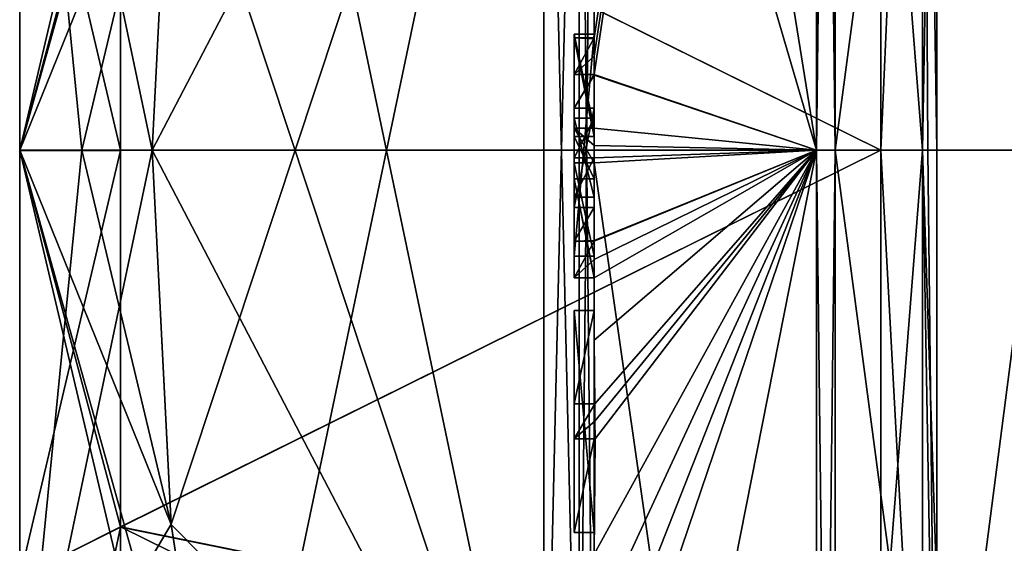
# Model space of a CAD drawing. Extents: x -23 to 470, y -2000 to 0.
# Tile 10 of 247: x -10.1 to -0.33, y -1975.9 to -1970.71. Entities that reach past the tile are written whole.
import ezdxf

# ---------------------------------------------------------------- set-up
doc = ezdxf.new("R2010")
doc.units = 0
doc.header["$LTSCALE"] = 65.185185
for name, color, linetype in [('1173', 7, 'CONTINUOUS'), ('1174', 7, 'CONTINUOUS'), ('1177', 7, 'CONTINUOUS'), ('1180', 7, 'CONTINUOUS'), ('1185', 7, 'CONTINUOUS'), ('1186', 7, 'CONTINUOUS'), ('1187', 7, 'CONTINUOUS'), ('1188', 7, 'CONTINUOUS'), ('1189', 7, 'CONTINUOUS'), ('1190', 7, 'CONTINUOUS'), ('1193', 7, 'CONTINUOUS'), ('1194', 7, 'CONTINUOUS'), ('1195', 7, 'CONTINUOUS'), ('1196', 7, 'CONTINUOUS'), ('1197', 7, 'CONTINUOUS'), ('1198', 7, 'CONTINUOUS'), ('1199', 7, 'CONTINUOUS'), ('1200', 7, 'CONTINUOUS'), ('1231', 7, 'CONTINUOUS'), ('1233', 7, 'CONTINUOUS'), ('1234', 7, 'CONTINUOUS'), ('1235', 7, 'CONTINUOUS'), ('1236', 7, 'CONTINUOUS'), ('1241', 7, 'CONTINUOUS'), ('1242', 7, 'CONTINUOUS'), ('1243', 7, 'CONTINUOUS'), ('1244', 7, 'CONTINUOUS'), ('1245', 7, 'CONTINUOUS'), ('1246', 7, 'CONTINUOUS'), ('1247', 7, 'CONTINUOUS'), ('1248', 7, 'CONTINUOUS'), ('1249', 7, 'CONTINUOUS'), ('1258', 7, 'CONTINUOUS'), ('1261', 7, 'CONTINUOUS'), ('1264', 7, 'CONTINUOUS'), ('1265', 7, 'CONTINUOUS'), ('1284', 7, 'CONTINUOUS'), ('1285', 7, 'CONTINUOUS'), ('1286', 7, 'CONTINUOUS'), ('1287', 7, 'CONTINUOUS'), ('1288', 7, 'CONTINUOUS'), ('1289', 7, 'CONTINUOUS'), ('1290', 7, 'CONTINUOUS'), ('1291', 7, 'CONTINUOUS'), ('1292', 7, 'CONTINUOUS'), ('1293', 7, 'CONTINUOUS'), ('1294', 7, 'CONTINUOUS'), ('1295', 7, 'CONTINUOUS'), ('1296', 7, 'CONTINUOUS'), ('1297', 7, 'CONTINUOUS'), ('1298', 7, 'CONTINUOUS'), ('1362', 7, 'CONTINUOUS')]:
    doc.layers.add(name, color=color, linetype=linetype)

msp = doc.modelspace()

# ---------------------------------------------------------------- linework, layer by layer
at = {"layer": '1173', "linetype": 'CONTINUOUS'}
for points in [[(-10.1, -1967.7629, 7.3107), (-10.1, -1971.9993, 8.4499), (-10.1, -1961.1745, 6.2494), (-10.1, -1967.7629, 7.3107)], [(-10.1, -1961.1745, 6.2494), (-10.1, -1971.9993, 8.4499), (-10.1, -1978.2494, 10.8255), (-10.1, -1961.1745, 6.2494)], [(-10.1, -1965.7506, 10.8255), (-10.1, -1961.1745, 6.2494), (-10.1, -1978.2494, 10.8255), (-10.1, -1965.7506, 10.8255)], [(-10.1, -1972.0007, -8.4499), (-10.1, -1967.764, -7.3114), (-10.1, -1965.7506, -10.8255), (-10.1, -1972.0007, -8.4499)], [(-10.1, -1972.0007, -8.4499), (-10.1, -1965.7506, -10.8255), (-10.1, -1982.8255, -6.2494), (-10.1, -1972.0007, -8.4499)], [(-10.1, -1965.7506, -10.8255), (-10.1, -1972, -12.5), (-10.1, -1978.2494, -10.8255), (-10.1, -1965.7506, -10.8255)], [(-10.1, -1982.8255, -6.2494), (-10.1, -1965.7506, -10.8255), (-10.1, -1978.2494, -10.8255), (-10.1, -1982.8255, -6.2494)], [(-10.1, -1972, 12.5), (-10.1, -1965.7506, 10.8255), (-10.1, -1978.2494, 10.8255), (-10.1, -1972, 12.5)], [(-10.1, -1971.9993, 8.4499), (-10.1, -1976.236, 7.3114), (-10.1, -1978.2494, 10.8255), (-10.1, -1971.9993, 8.4499)], [(-10.1, -1976.2371, -7.3107), (-10.1, -1972.0007, -8.4499), (-10.1, -1982.8255, -6.2494), (-10.1, -1976.2371, -7.3107)]]:
    msp.add_3dface(points, dxfattribs=at)
at = {"layer": '1174', "linetype": 'CONTINUOUS'}
for points in [[(-8.0232, -1964.5597, -15.95), (-4.9, -1979.4403, -15.95), (-8.5978, -1968.2917, -15.95), (-8.0232, -1964.5597, -15.95)], [(-4.9, -1964.5597, -15.95), (-4.9, -1979.4403, -15.95), (-8.0232, -1964.5597, -15.95), (-4.9, -1964.5597, -15.95)], [(-8.5978, -1968.2917, -15.95), (-4.9, -1979.4403, -15.95), (-8.7857, -1972, -15.95), (-8.5978, -1968.2917, -15.95)], [(-8.7857, -1972, -15.95), (-4.9, -1979.4403, -15.95), (-8.5976, -1975.7097, -15.95), (-8.7857, -1972, -15.95)], [(-8.5976, -1975.7097, -15.95), (-4.9, -1979.4403, -15.95), (-8.0232, -1979.4403, -15.95), (-8.5976, -1975.7097, -15.95)]]:
    msp.add_3dface(points, dxfattribs=at)
at = {"layer": '1177', "linetype": 'CONTINUOUS'}
for points in [[(-8.5978, -1975.7083, 15.95), (-4.9, -1964.5597, 15.95), (-8.7857, -1972, 15.95), (-8.5978, -1975.7083, 15.95)], [(-8.7857, -1972, 15.95), (-4.9, -1964.5597, 15.95), (-8.5976, -1968.2903, 15.95), (-8.7857, -1972, 15.95)], [(-8.0232, -1979.4403, 15.95), (-4.9, -1964.5597, 15.95), (-8.5978, -1975.7083, 15.95), (-8.0232, -1979.4403, 15.95)], [(-4.9, -1979.4403, 15.95), (-4.9, -1964.5597, 15.95), (-8.0232, -1979.4403, 15.95), (-4.9, -1979.4403, 15.95)]]:
    msp.add_3dface(points, dxfattribs=at)
at = {"layer": '1180', "linetype": 'CONTINUOUS'}
for points in [[(-4.4, -1979.5503, 16.45), (-4.4, -1965.7364, 16.5), (-4.4, -1964.4497, 16.45), (-4.4, -1979.5503, 16.45)], [(-4.4, -1970.85, -16.5), (-4.4, -1973.0506, -16.5), (-4.4, -1964.4497, -16.45), (-4.4, -1970.85, -16.5)], [(-4.4, -1964.4497, -16.45), (-4.4, -1973.0506, -16.5), (-4.4, -1979.5503, -16.45), (-4.4, -1964.4497, -16.45)], [(-4.4, -1970.85, -16.7828), (-4.4, -1970.85, -16.5), (-4.4, -1964.4497, -16.45), (-4.4, -1970.85, -16.7828)], [(-4.4, -1964.4802, -17.9917), (-4.4, -1970.85, -16.7828), (-4.4, -1964.4497, -16.45), (-4.4, -1964.4802, -17.9917)], [(-4.4, -1971.7791, -19.4994), (-4.4, -1970.85, -16.7828), (-4.4, -1964.4802, -17.9917), (-4.4, -1971.7791, -19.4994)], [(-4.4, -1966.1297, 16.5), (-4.4, -1965.7364, 16.5), (-4.4, -1979.5503, 16.45), (-4.4, -1966.1297, 16.5)], [(-4.4, -1967.5648, 16.5), (-4.4, -1966.1297, 16.5), (-4.4, -1979.5503, 16.45), (-4.4, -1967.5648, 16.5)], [(-4.4, -1967.9582, 16.5), (-4.4, -1967.5648, 16.5), (-4.4, -1979.5503, 16.45), (-4.4, -1967.9582, 16.5)], [(-4.4, -1969.8781, 16.5), (-4.4, -1967.9582, 16.5), (-4.4, -1979.5503, 16.45), (-4.4, -1969.8781, 16.5)], [(-4.4, -1970.2268, 16.5), (-4.4, -1969.8781, 16.5), (-4.4, -1979.5503, 16.45), (-4.4, -1970.2268, 16.5)], [(-4.4, -1970.2268, 19.4192), (-4.4, -1970.2268, 16.5), (-4.4, -1971.8639, 16.5), (-4.4, -1970.2268, 19.4192)], [(-4.4, -1971.8639, 16.5), (-4.4, -1970.2268, 16.5), (-4.4, -1979.5503, 16.45), (-4.4, -1971.8639, 16.5)], [(-4.4, -1970.5602, 19.4468), (-4.4, -1970.2268, 19.4192), (-4.4, -1971.8639, 16.5), (-4.4, -1970.5602, 19.4468)], [(-4.4, -1970.894, 19.4686), (-4.4, -1970.5602, 19.4468), (-4.4, -1971.8639, 16.5), (-4.4, -1970.894, 19.4686)], [(-4.4, -1971.7791, -16.7828), (-4.4, -1970.85, -16.7828), (-4.4, -1971.7791, -19.4994), (-4.4, -1971.7791, -16.7828)], [(-4.4, -1971.254, 19.4857), (-4.4, -1971.5811, 18.4497), (-4.4, -1972.0747, 19.4999), (-4.4, -1971.254, 19.4857)], [(-4.4, -1971.5811, 18.4497), (-4.4, -1972.5656, 18.4497), (-4.4, -1972.0747, 19.4999), (-4.4, -1971.5811, 18.4497)], [(-4.4, -1972.4656, 18.1456), (-4.4, -1971.6811, 18.1456), (-4.4, -1972.0744, 16.904), (-4.4, -1972.4656, 18.1456)], [(-4.4, -1972.2828, 16.5), (-4.4, -1971.8639, 16.5), (-4.4, -1979.5503, 16.45), (-4.4, -1972.2828, 16.5)], [(-4.4, -1972.5656, 18.4497), (-4.4, -1972.8949, 19.4795), (-4.4, -1972.0747, 19.4999), (-4.4, -1972.5656, 18.4497)], [(-4.4, -1972.1257, -19.4998), (-4.4, -1979.6608, -17.9321), (-4.4, -1972.1257, -16.7828), (-4.4, -1972.1257, -19.4998)], [(-4.4, -1972.1257, -16.7828), (-4.4, -1979.6608, -17.9321), (-4.4, -1973.0506, -16.7828), (-4.4, -1972.1257, -16.7828)], [(-4.4, -1973.2498, 19.4599), (-4.4, -1972.2828, 16.5), (-4.4, -1973.5882, 16.5), (-4.4, -1973.2498, 19.4599)], [(-4.4, -1973.5882, 16.5), (-4.4, -1972.2828, 16.5), (-4.4, -1979.5503, 16.45), (-4.4, -1973.5882, 16.5)], [(-4.4, -1973.0506, -16.7828), (-4.4, -1979.6608, -17.9321), (-4.4, -1973.0506, -16.5), (-4.4, -1973.0506, -16.7828)], [(-4.4, -1973.0506, -16.5), (-4.4, -1979.6608, -17.9321), (-4.4, -1979.5503, -16.45), (-4.4, -1973.0506, -16.5)], [(-4.4, -1973.8827, 19.4089), (-4.4, -1973.2498, 19.4599), (-4.4, -1973.5882, 16.7828), (-4.4, -1973.8827, 19.4089)], [(-4.4, -1973.5882, 16.7828), (-4.4, -1973.2498, 19.4599), (-4.4, -1973.5882, 16.5), (-4.4, -1973.5882, 16.7828)], [(-4.4, -1974.5131, 16.7828), (-4.4, -1973.8827, 19.4089), (-4.4, -1973.5882, 16.7828), (-4.4, -1974.5131, 16.7828)], [(-4.4, -1975.7888, 16.5), (-4.4, -1973.5882, 16.5), (-4.4, -1979.5503, 16.45), (-4.4, -1975.7888, 16.5)], [(-4.4, -1974.5131, 19.3374), (-4.4, -1973.8827, 19.4089), (-4.4, -1974.5131, 16.7828), (-4.4, -1974.5131, 19.3374)], [(-4.4, -1974.8597, 16.7828), (-4.4, -1975.7888, 16.7828), (-4.4, -1974.8597, 19.2892), (-4.4, -1974.8597, 16.7828)], [(-4.4, -1974.8597, 19.2892), (-4.4, -1975.7888, 16.7828), (-4.4, -1976.0042, 19.0844), (-4.4, -1974.8597, 19.2892)], [(-4.4, -1975.7888, 16.7828), (-4.4, -1975.7888, 16.5), (-4.4, -1976.6371, 16.5), (-4.4, -1975.7888, 16.7828)], [(-4.4, -1976.6371, 16.5), (-4.4, -1975.7888, 16.5), (-4.4, -1979.5503, 16.45), (-4.4, -1976.6371, 16.5)], [(-4.4, -1976.0042, 19.0844), (-4.4, -1975.7888, 16.7828), (-4.4, -1976.6371, 16.5), (-4.4, -1976.0042, 19.0844)]]:
    msp.add_3dface(points, dxfattribs=at)
at = {"layer": '1185', "linetype": 'CONTINUOUS'}
for points in [[(-2.1949, -1972, -21.9825), (-4.4, -1958.2777, -13.8546), (-2.1949, -1956.456, -15.544), (-2.1949, -1972, -21.9825)], [(-4.4, -1964.4802, -17.9917), (-4.4, -1958.2777, -13.8546), (-2.1949, -1972, -21.9825), (-4.4, -1964.4802, -17.9917)], [(-4.4, -1971.7791, -19.4994), (-4.4, -1964.4802, -17.9917), (-2.1949, -1972, -21.9825), (-4.4, -1971.7791, -19.4994)], [(-4.4, -1971.9524, -19.5), (-4.4, -1971.7791, -19.4994), (-2.1949, -1972, -21.9825), (-4.4, -1971.9524, -19.5)], [(-4.4, -1972.1257, -19.4998), (-4.4, -1971.9524, -19.5), (-2.1949, -1972, -21.9825), (-4.4, -1972.1257, -19.4998)], [(-2.1949, -1987.544, -15.544), (-4.4, -1972.1257, -19.4998), (-2.1949, -1972, -21.9825), (-2.1949, -1987.544, -15.544)], [(-4.4, -1979.6608, -17.9321), (-4.4, -1972.1257, -19.4998), (-2.1949, -1987.544, -15.544), (-4.4, -1979.6608, -17.9321)]]:
    msp.add_3dface(points, dxfattribs=at)
at = {"layer": '1186', "linetype": 'CONTINUOUS'}
for points in [[(-2.1949, -1956.456, 15.544), (-4.4, -1970.5602, 19.4468), (-4.3998, -1970.8838, 19.5), (-2.1949, -1956.456, 15.544)], [(-2.1949, -1972, 21.9825), (-2.1949, -1956.456, 15.544), (-4.4, -1971.2495, 19.5), (-2.1949, -1972, 21.9825)], [(-4.4, -1971.2495, 19.5), (-2.1949, -1956.456, 15.544), (-4.3999, -1971.0666, 19.5), (-4.4, -1971.2495, 19.5)], [(-4.3999, -1971.0666, 19.5), (-2.1949, -1956.456, 15.544), (-4.3998, -1970.8838, 19.5), (-4.3999, -1971.0666, 19.5)], [(-4.4, -1970.5602, 19.4468), (-4.4, -1970.894, 19.4686), (-4.3999, -1970.8889, 19.4843), (-4.4, -1970.5602, 19.4468)], [(-4.3998, -1970.8838, 19.5), (-4.4, -1970.5602, 19.4468), (-4.3999, -1970.8889, 19.4843), (-4.3998, -1970.8838, 19.5)], [(-4.4, -1971.254, 19.4857), (-2.1949, -1972, 21.9825), (-4.4, -1971.2495, 19.5), (-4.4, -1971.254, 19.4857)], [(-4.4, -1971.254, 19.4857), (-4.4, -1972.0747, 19.4999), (-2.1949, -1972, 21.9825), (-4.4, -1971.254, 19.4857)], [(-4.4, -1972.0747, 19.4999), (-4.4, -1972.8949, 19.4795), (-2.1949, -1972, 21.9825), (-4.4, -1972.0747, 19.4999)], [(-2.1949, -1972, 21.9825), (-4.4, -1972.8949, 19.4795), (-4.4, -1972.8982, 19.4897), (-2.1949, -1972, 21.9825)], [(-2.1949, -1972, 21.9825), (-4.4, -1973.8827, 19.4089), (-4.3948, -1974.5131, 19.5), (-2.1949, -1972, 21.9825)], [(-4.4, -1973.8827, 19.4089), (-2.1949, -1972, 21.9825), (-4.3997, -1973.2629, 19.5), (-4.4, -1973.8827, 19.4089)], [(-2.1949, -1972, 21.9825), (-4.4, -1976.0042, 19.0844), (-4.3401, -1976.6371, 19.5), (-2.1949, -1972, 21.9825)], [(-4.4, -1976.0042, 19.0844), (-2.1949, -1972, 21.9825), (-4.3913, -1974.8597, 19.5), (-4.4, -1976.0042, 19.0844)], [(-2.1949, -1972, 21.9825), (-4.4, -1983.1573, 15.9926), (-2.1949, -1987.544, 15.544), (-2.1949, -1972, 21.9825)], [(-4.4, -1983.1573, 15.9926), (-2.1949, -1972, 21.9825), (-4.2315, -1978, 19.5), (-4.4, -1983.1573, 15.9926)], [(-4.3999, -1972.9015, 19.5), (-2.1949, -1972, 21.9825), (-4.4, -1972.8982, 19.4897), (-4.3999, -1972.9015, 19.5)], [(-4.3998, -1973.0822, 19.5), (-2.1949, -1972, 21.9825), (-4.3999, -1972.9015, 19.5), (-4.3998, -1973.0822, 19.5)], [(-4.3997, -1973.2629, 19.5), (-2.1949, -1972, 21.9825), (-4.3998, -1973.0822, 19.5), (-4.3997, -1973.2629, 19.5)], [(-4.3932, -1974.6867, 19.5), (-2.1949, -1972, 21.9825), (-4.3948, -1974.5131, 19.5), (-4.3932, -1974.6867, 19.5)], [(-4.3913, -1974.8597, 19.5), (-2.1949, -1972, 21.9825), (-4.3932, -1974.6867, 19.5), (-4.3913, -1974.8597, 19.5)], [(-4.2952, -1977.3336, 19.5), (-2.1949, -1972, 21.9825), (-4.3401, -1976.6371, 19.5), (-4.2952, -1977.3336, 19.5)], [(-4.2315, -1978, 19.5), (-2.1949, -1972, 21.9825), (-4.2952, -1977.3336, 19.5), (-4.2315, -1978, 19.5)], [(-4.4, -1973.2498, 19.4599), (-4.4, -1973.8827, 19.4089), (-4.3999, -1973.2564, 19.48), (-4.4, -1973.2498, 19.4599)], [(-4.3999, -1973.2564, 19.48), (-4.4, -1973.8827, 19.4089), (-4.3997, -1973.2629, 19.5), (-4.3999, -1973.2564, 19.48)], [(-4.4, -1973.8827, 19.4089), (-4.4, -1974.5131, 19.3374), (-4.3987, -1974.5131, 19.4187), (-4.4, -1973.8827, 19.4089)], [(-4.3948, -1974.5131, 19.5), (-4.4, -1973.8827, 19.4089), (-4.3987, -1974.5131, 19.4187), (-4.3948, -1974.5131, 19.5)], [(-4.4, -1974.8597, 19.2892), (-4.4, -1976.0042, 19.0844), (-4.3913, -1974.8597, 19.5), (-4.4, -1974.8597, 19.2892)], [(-4.3978, -1974.8597, 19.3947), (-4.4, -1974.8597, 19.2892), (-4.3913, -1974.8597, 19.5), (-4.3978, -1974.8597, 19.3947)]]:
    msp.add_3dface(points, dxfattribs=at)
at = {"layer": '1187', "linetype": 'CONTINUOUS'}
for points in [[(-2.0094, -1972, 21.9698), (0, -1956.8374, 15.1637), (-2.0094, -1956.465, 15.535), (-2.0094, -1972, 21.9698)], [(0, -1972, 21.4438), (0, -1956.8374, 15.1637), (-2.0094, -1972, 21.9698), (0, -1972, 21.4438)], [(0, -1987.1626, 15.1637), (0, -1972, 21.4438), (-2.0094, -1987.535, 15.535), (0, -1987.1626, 15.1637)], [(-2.0094, -1987.535, 15.535), (0, -1972, 21.4438), (-2.0094, -1972, 21.9698), (-2.0094, -1987.535, 15.535)]]:
    msp.add_3dface(points, dxfattribs=at)
at = {"layer": '1188', "linetype": 'CONTINUOUS'}
for points in [[(0, -1956.8374, -15.1637), (0, -1972, -21.4438), (-2.0094, -1956.465, -15.535), (0, -1956.8374, -15.1637)], [(-2.0094, -1956.465, -15.535), (0, -1972, -21.4438), (-2.0094, -1972, -21.9698), (-2.0094, -1956.465, -15.535)], [(0, -1972, -21.4438), (0, -1987.1626, -15.1637), (-2.0094, -1972, -21.9698), (0, -1972, -21.4438)], [(-2.0094, -1972, -21.9698), (0, -1987.1626, -15.1637), (-2.0094, -1987.535, -15.535), (-2.0094, -1972, -21.9698)]]:
    msp.add_3dface(points, dxfattribs=at)
at = {"layer": '1189', "linetype": 'CONTINUOUS'}
for points in [[(-1.5562, -1966.7321, -5.2679), (-1.5562, -1972, -7.45), (-1.1443, -1962.6429, -5.4023), (-1.5562, -1966.7321, -5.2679)], [(-1.5562, -1972, -7.45), (-1.1443, -1972, -10.8047), (-1.1443, -1962.6429, -5.4023), (-1.5562, -1972, -7.45)], [(-1.1443, -1972, 10.8047), (-1.5562, -1966.7321, 5.2679), (-1.1443, -1962.6429, 5.4023), (-1.1443, -1972, 10.8047)], [(-1.5562, -1972, 7.45), (-1.5562, -1966.7321, 5.2679), (-1.1443, -1972, 10.8047), (-1.5562, -1972, 7.45)]]:
    msp.add_3dface(points, dxfattribs=at)
at = {"layer": '1190', "linetype": 'CONTINUOUS'}
for points in [[(-1.5562, -1972, -7.45), (-1.5562, -1977.2679, -5.2679), (-1.1443, -1972, -10.8047), (-1.5562, -1972, -7.45)], [(-1.1443, -1972, -10.8047), (-1.5562, -1977.2679, -5.2679), (-1.1443, -1979.64, -7.6401), (-1.1443, -1972, -10.8047)], [(-1.5562, -1977.2679, 5.2679), (-1.5562, -1972, 7.45), (-1.1443, -1979.64, 7.6401), (-1.5562, -1977.2679, 5.2679)], [(-1.5562, -1972, 7.45), (-1.1443, -1972, 10.8047), (-1.1443, -1979.64, 7.6401), (-1.5562, -1972, 7.45)]]:
    msp.add_3dface(points, dxfattribs=at)
at = {"layer": '1193', "linetype": 'CONTINUOUS'}
for points in [[(-2.1949, -1972, -21.9825), (-2.1949, -1956.456, -15.544), (-2.0094, -1972, -21.9698), (-2.1949, -1972, -21.9825)], [(-2.1949, -1956.456, -15.544), (-2.0094, -1956.465, -15.535), (-2.0094, -1972, -21.9698), (-2.1949, -1956.456, -15.544)], [(-2.1949, -1987.544, -15.544), (-2.1949, -1972, -21.9825), (-2.0094, -1987.535, -15.535), (-2.1949, -1987.544, -15.544)], [(-2.1949, -1972, -21.9825), (-2.0094, -1972, -21.9698), (-2.0094, -1987.535, -15.535), (-2.1949, -1972, -21.9825)]]:
    msp.add_3dface(points, dxfattribs=at)
at = {"layer": '1194', "linetype": 'CONTINUOUS'}
for points in [[(-2.1949, -1956.456, 15.544), (-2.1949, -1972, 21.9825), (-2.0094, -1956.465, 15.535), (-2.1949, -1956.456, 15.544)], [(-2.1949, -1972, 21.9825), (-2.0094, -1972, 21.9698), (-2.0094, -1956.465, 15.535), (-2.1949, -1972, 21.9825)], [(-2.1949, -1972, 21.9825), (-2.1949, -1987.544, 15.544), (-2.0094, -1972, 21.9698), (-2.1949, -1972, 21.9825)], [(-2.1949, -1987.544, 15.544), (-2.0094, -1987.535, 15.535), (-2.0094, -1972, 21.9698), (-2.1949, -1987.544, 15.544)]]:
    msp.add_3dface(points, dxfattribs=at)
at = {"layer": '1195', "linetype": 'CONTINUOUS'}
for points in [[(-10.1, -1978.2494, -10.8255), (-10.1, -1972, -12.5), (-8.0232, -1980.8, -15.242), (-10.1, -1978.2494, -10.8255)], [(-10.1, -1972, -12.5), (-8.5976, -1975.7097, -15.95), (-8.0232, -1979.4403, -15.95), (-10.1, -1972, -12.5)], [(-8.5976, -1975.7097, -15.95), (-10.1, -1972, -12.5), (-9.4827, -1972, -14.2402), (-8.5976, -1975.7097, -15.95)], [(-10.1, -1972, -12.5), (-8.0232, -1979.4403, -15.95), (-8.0232, -1980.8, -15.242), (-10.1, -1972, -12.5)], [(-10.1, -1972, 12.5), (-10.1, -1978.2494, 10.8255), (-9.4827, -1972, 14.2402), (-10.1, -1972, 12.5)], [(-10.1, -1978.2494, 10.8255), (-8.5978, -1975.7083, 15.95), (-8.7857, -1972, 15.95), (-10.1, -1978.2494, 10.8255)], [(-10.1, -1978.2494, 10.8255), (-8.7857, -1972, 15.95), (-9.4827, -1972, 14.2402), (-10.1, -1978.2494, 10.8255)], [(-8.7857, -1972, -15.95), (-8.5976, -1975.7097, -15.95), (-9.4827, -1972, -14.2402), (-8.7857, -1972, -15.95)], [(-10.1, -1978.2494, 10.8255), (-8.0232, -1979.4403, 15.95), (-8.5978, -1975.7083, 15.95), (-10.1, -1978.2494, 10.8255)]]:
    msp.add_3dface(points, dxfattribs=at)
at = {"layer": '1196', "linetype": 'CONTINUOUS'}
for points in [[(-10.1, -1965.7506, 10.8255), (-10.1, -1972, 12.5), (-8.0232, -1963.2, 15.242), (-10.1, -1965.7506, 10.8255)], [(-10.1, -1972, 12.5), (-8.0232, -1964.5597, 15.95), (-8.0232, -1963.2, 15.242), (-10.1, -1972, 12.5)], [(-10.1, -1972, 12.5), (-8.5976, -1968.2903, 15.95), (-8.0232, -1964.5597, 15.95), (-10.1, -1972, 12.5)], [(-10.1, -1972, -12.5), (-10.1, -1965.7506, -10.8255), (-9.4827, -1972, -14.2402), (-10.1, -1972, -12.5)], [(-10.1, -1965.7506, -10.8255), (-8.5978, -1968.2917, -15.95), (-8.7857, -1972, -15.95), (-10.1, -1965.7506, -10.8255)], [(-10.1, -1965.7506, -10.8255), (-8.7857, -1972, -15.95), (-9.4827, -1972, -14.2402), (-10.1, -1965.7506, -10.8255)], [(-8.5976, -1968.2903, 15.95), (-10.1, -1972, 12.5), (-9.4827, -1972, 14.2402), (-8.5976, -1968.2903, 15.95)], [(-8.7857, -1972, 15.95), (-8.5976, -1968.2903, 15.95), (-9.4827, -1972, 14.2402), (-8.7857, -1972, 15.95)]]:
    msp.add_3dface(points, dxfattribs=at)
at = {"layer": '1197', "linetype": 'CONTINUOUS'}
for points in [[(-9.1, -1968.2663, -6.4468), (-1.5562, -1972, -7.45), (-1.5562, -1966.7321, -5.2679), (-9.1, -1968.2663, -6.4468)], [(-9.1, -1972.0008, -7.45), (-1.5562, -1972, -7.45), (-9.1, -1968.2663, -6.4468), (-9.1, -1972.0008, -7.45)], [(-1.5562, -1977.2679, -5.2679), (-1.5562, -1972, -7.45), (-9.1, -1975.7352, -6.446), (-1.5562, -1977.2679, -5.2679)], [(-9.1, -1975.7352, -6.446), (-1.5562, -1972, -7.45), (-9.1, -1972.0008, -7.45), (-9.1, -1975.7352, -6.446)], [(-9.1, -1979.45), (-1.5562, -1977.2679, -5.2679), (-9.1, -1975.7352, -6.446), (-9.1, -1979.45)]]:
    msp.add_3dface(points, dxfattribs=at)
at = {"layer": '1198', "linetype": 'CONTINUOUS'}
for points in [[(-1.5562, -1972, 7.45), (-9.1, -1968.2648, 6.446), (-1.5562, -1966.7321, 5.2679), (-1.5562, -1972, 7.45)], [(-9.1, -1971.9992, 7.45), (-9.1, -1968.2648, 6.446), (-1.5562, -1972, 7.45), (-9.1, -1971.9992, 7.45)], [(-9.1, -1975.7337, 6.4468), (-9.1, -1971.9992, 7.45), (-1.5562, -1972, 7.45), (-9.1, -1975.7337, 6.4468)], [(-1.5562, -1977.2679, 5.2679), (-9.1, -1975.7337, 6.4468), (-1.5562, -1972, 7.45), (-1.5562, -1977.2679, 5.2679)], [(-1.5562, -1979.45), (-9.1, -1979.45), (-9.1, -1975.7337, 6.4468), (-1.5562, -1979.45)], [(-1.5562, -1979.45), (-9.1, -1975.7337, 6.4468), (-1.5562, -1977.2679, 5.2679), (-1.5562, -1979.45)]]:
    msp.add_3dface(points, dxfattribs=at)
at = {"layer": '1199', "linetype": 'CONTINUOUS'}
for points in [[(-10.1, -1967.764, -7.3114), (-10.1, -1972.0007, -8.4499), (-9.1, -1968.2663, -6.4468), (-10.1, -1967.764, -7.3114)], [(-10.1, -1972.0007, -8.4499), (-9.1, -1972.0008, -7.45), (-9.1, -1968.2663, -6.4468), (-10.1, -1972.0007, -8.4499)], [(-10.1, -1972.0007, -8.4499), (-10.1, -1976.2371, -7.3107), (-9.1, -1972.0008, -7.45), (-10.1, -1972.0007, -8.4499)], [(-10.1, -1976.2371, -7.3107), (-9.1, -1975.7352, -6.446), (-9.1, -1972.0008, -7.45), (-10.1, -1976.2371, -7.3107)], [(-10.1, -1976.2371, -7.3107), (-10.1, -1980.45), (-9.1, -1975.7352, -6.446), (-10.1, -1976.2371, -7.3107)], [(-10.1, -1980.45), (-9.1, -1979.45), (-9.1, -1975.7352, -6.446), (-10.1, -1980.45)]]:
    msp.add_3dface(points, dxfattribs=at)
at = {"layer": '1200', "linetype": 'CONTINUOUS'}
for points in [[(-10.1, -1971.9993, 8.4499), (-10.1, -1967.7629, 7.3107), (-9.1, -1971.9992, 7.45), (-10.1, -1971.9993, 8.4499)], [(-10.1, -1967.7629, 7.3107), (-9.1, -1968.2648, 6.446), (-9.1, -1971.9992, 7.45), (-10.1, -1967.7629, 7.3107)], [(-10.1, -1971.9993, 8.4499), (-9.1, -1971.9992, 7.45), (-9.1, -1975.7337, 6.4468), (-10.1, -1971.9993, 8.4499)], [(-10.1, -1976.236, 7.3114), (-10.1, -1971.9993, 8.4499), (-9.1, -1975.7337, 6.4468), (-10.1, -1976.236, 7.3114)], [(-9.1, -1979.45), (-10.1, -1976.236, 7.3114), (-9.1, -1975.7337, 6.4468), (-9.1, -1979.45)]]:
    msp.add_3dface(points, dxfattribs=at)
at = {"layer": '1231', "linetype": 'CONTINUOUS'}
for points in [[(-4.6, -1970.8838, 19.5), (-4.6, -1971.8639, 16.5), (-4.6, -1971.2495, 19.5), (-4.6, -1970.8838, 19.5)], [(-4.6, -1971.2495, 19.5), (-4.6, -1971.8639, 16.5), (-4.6, -1971.5811, 18.4497), (-4.6, -1971.2495, 19.5)], [(-4.6, -1971.5811, 18.4497), (-4.6, -1971.8639, 16.5), (-4.6, -1971.6811, 18.1456), (-4.6, -1971.5811, 18.4497)], [(-4.6, -1972.5656, 18.4497), (-4.6, -1971.5811, 18.4497), (-4.6, -1972.4656, 18.1456), (-4.6, -1972.5656, 18.4497)], [(-4.6, -1972.4656, 18.1456), (-4.6, -1971.5811, 18.4497), (-4.6, -1971.6811, 18.1456), (-4.6, -1972.4656, 18.1456)], [(-4.6, -1971.6811, 18.1456), (-4.6, -1971.8639, 16.5), (-4.6, -1972.0744, 16.904), (-4.6, -1971.6811, 18.1456)], [(-4.6, -1971.8639, 16.5), (-4.6, -1972.2828, 16.5), (-4.6, -1972.0744, 16.904), (-4.6, -1971.8639, 16.5)], [(-4.6, -1972.2828, 16.5), (-4.6, -1972.4656, 18.1456), (-4.6, -1972.0744, 16.904), (-4.6, -1972.2828, 16.5)], [(-4.6, -1972.2828, 16.5), (-4.6, -1973.2629, 19.5), (-4.6, -1972.4656, 18.1456), (-4.6, -1972.2828, 16.5)], [(-4.6, -1973.2629, 19.5), (-4.6, -1972.5656, 18.4497), (-4.6, -1972.4656, 18.1456), (-4.6, -1973.2629, 19.5)], [(-4.6, -1972.9015, 19.5), (-4.6, -1972.5656, 18.4497), (-4.6, -1973.2629, 19.5), (-4.6, -1972.9015, 19.5)], [(-4.6, -1973.5882, 16.7828), (-4.6, -1973.5882, 16.5), (-4.6, -1975.7888, 16.5), (-4.6, -1973.5882, 16.7828)], [(-4.6, -1974.5131, 16.7828), (-4.6, -1973.5882, 16.7828), (-4.6, -1975.7888, 16.5), (-4.6, -1974.5131, 16.7828)], [(-4.6, -1974.5131, 19.5), (-4.6, -1974.5131, 16.7828), (-4.6, -1974.8597, 16.7828), (-4.6, -1974.5131, 19.5)], [(-4.6, -1974.8597, 16.7828), (-4.6, -1974.5131, 16.7828), (-4.6, -1975.7888, 16.5), (-4.6, -1974.8597, 16.7828)], [(-4.6, -1974.8597, 19.5), (-4.6, -1974.5131, 19.5), (-4.6, -1974.8597, 16.7828), (-4.6, -1974.8597, 19.5)], [(-4.6, -1975.7888, 16.7828), (-4.6, -1974.8597, 16.7828), (-4.6, -1975.7888, 16.5), (-4.6, -1975.7888, 16.7828)]]:
    msp.add_3dface(points, dxfattribs=at)
at = {"layer": '1233', "linetype": 'CONTINUOUS'}
for points in [[(-4.4, -1973.5882, 16.7828), (-4.4, -1973.5882, 16.5), (-4.6, -1973.5882, 16.7828), (-4.4, -1973.5882, 16.7828)], [(-4.4, -1973.5882, 16.5), (-4.6, -1973.5882, 16.5), (-4.6, -1973.5882, 16.7828), (-4.4, -1973.5882, 16.5)]]:
    msp.add_3dface(points, dxfattribs=at)
at = {"layer": '1234', "linetype": 'CONTINUOUS'}
for points in [[(-4.4, -1971.8639, 16.5), (-4.4, -1972.2828, 16.5), (-4.6, -1971.8639, 16.5), (-4.4, -1971.8639, 16.5)], [(-4.6, -1971.8639, 16.5), (-4.4, -1972.2828, 16.5), (-4.6, -1972.2828, 16.5), (-4.6, -1971.8639, 16.5)]]:
    msp.add_3dface(points, dxfattribs=at)
at = {"layer": '1235', "linetype": 'CONTINUOUS'}
for points in [[(-4.4, -1970.894, 19.4686), (-4.4, -1971.8639, 16.5), (-4.6, -1970.8838, 19.5), (-4.4, -1970.894, 19.4686)], [(-4.3999, -1970.8889, 19.4843), (-4.4, -1970.894, 19.4686), (-4.6, -1970.8838, 19.5), (-4.3999, -1970.8889, 19.4843)], [(-4.4, -1971.8639, 16.5), (-4.6, -1971.8639, 16.5), (-4.6, -1970.8838, 19.5), (-4.4, -1971.8639, 16.5)], [(-4.3998, -1970.8838, 19.5), (-4.3999, -1970.8889, 19.4843), (-4.6, -1970.8838, 19.5), (-4.3998, -1970.8838, 19.5)]]:
    msp.add_3dface(points, dxfattribs=at)
at = {"layer": '1236', "linetype": 'CONTINUOUS'}
for points in [[(-4.4, -1971.6811, 18.1456), (-4.4, -1972.4656, 18.1456), (-4.6, -1971.6811, 18.1456), (-4.4, -1971.6811, 18.1456)], [(-4.4, -1972.4656, 18.1456), (-4.6, -1972.4656, 18.1456), (-4.6, -1971.6811, 18.1456), (-4.4, -1972.4656, 18.1456)]]:
    msp.add_3dface(points, dxfattribs=at)
at = {"layer": '1241', "linetype": 'CONTINUOUS'}
for points in [[(-4.6, -1971.7791, -16.7828), (-4.6, -1973.0506, -16.5), (-4.6, -1970.85, -16.7828), (-4.6, -1971.7791, -16.7828)], [(-4.6, -1970.85, -16.7828), (-4.6, -1973.0506, -16.5), (-4.6, -1970.85, -16.5), (-4.6, -1970.85, -16.7828)], [(-4.6, -1972.1257, -16.7828), (-4.6, -1973.0506, -16.5), (-4.6, -1971.7791, -16.7828), (-4.6, -1972.1257, -16.7828)], [(-4.6, -1972.1257, -19.5), (-4.6, -1972.1257, -16.7828), (-4.6, -1971.7791, -19.5), (-4.6, -1972.1257, -19.5)], [(-4.6, -1971.7791, -19.5), (-4.6, -1972.1257, -16.7828), (-4.6, -1971.7791, -16.7828), (-4.6, -1971.7791, -19.5)], [(-4.6, -1973.0506, -16.7828), (-4.6, -1973.0506, -16.5), (-4.6, -1972.1257, -16.7828), (-4.6, -1973.0506, -16.7828)]]:
    msp.add_3dface(points, dxfattribs=at)
at = {"layer": '1242', "linetype": 'CONTINUOUS'}
for points in [[(-4.4, -1972.1257, -16.7828), (-4.4, -1973.0506, -16.7828), (-4.6, -1972.1257, -16.7828), (-4.4, -1972.1257, -16.7828)], [(-4.4, -1973.0506, -16.7828), (-4.6, -1973.0506, -16.7828), (-4.6, -1972.1257, -16.7828), (-4.4, -1973.0506, -16.7828)]]:
    msp.add_3dface(points, dxfattribs=at)
at = {"layer": '1243', "linetype": 'CONTINUOUS'}
for points in [[(-4.4, -1972.1257, -19.4998), (-4.4, -1972.1257, -16.7828), (-4.6, -1972.1257, -19.5), (-4.4, -1972.1257, -19.4998)], [(-4.4, -1972.1257, -16.7828), (-4.6, -1972.1257, -16.7828), (-4.6, -1972.1257, -19.5), (-4.4, -1972.1257, -16.7828)]]:
    msp.add_3dface(points, dxfattribs=at)
at = {"layer": '1244', "linetype": 'CONTINUOUS'}
for points in [[(-4.4, -1971.9524, -19.5), (-4.4, -1972.1257, -19.4998), (-4.6, -1971.7791, -19.5), (-4.4, -1971.9524, -19.5)], [(-4.4, -1972.1257, -19.4998), (-4.6, -1972.1257, -19.5), (-4.6, -1971.7791, -19.5), (-4.4, -1972.1257, -19.4998)], [(-4.4, -1971.7791, -19.4994), (-4.4, -1971.9524, -19.5), (-4.6, -1971.7791, -19.5), (-4.4, -1971.7791, -19.4994)]]:
    msp.add_3dface(points, dxfattribs=at)
at = {"layer": '1245', "linetype": 'CONTINUOUS'}
for points in [[(-4.4, -1971.7791, -16.7828), (-4.4, -1971.7791, -19.4994), (-4.6, -1971.7791, -16.7828), (-4.4, -1971.7791, -16.7828)], [(-4.4, -1971.7791, -19.4994), (-4.6, -1971.7791, -19.5), (-4.6, -1971.7791, -16.7828), (-4.4, -1971.7791, -19.4994)]]:
    msp.add_3dface(points, dxfattribs=at)
at = {"layer": '1246', "linetype": 'CONTINUOUS'}
for points in [[(-4.4, -1970.85, -16.7828), (-4.4, -1971.7791, -16.7828), (-4.6, -1970.85, -16.7828), (-4.4, -1970.85, -16.7828)], [(-4.4, -1971.7791, -16.7828), (-4.6, -1971.7791, -16.7828), (-4.6, -1970.85, -16.7828), (-4.4, -1971.7791, -16.7828)]]:
    msp.add_3dface(points, dxfattribs=at)
at = {"layer": '1247', "linetype": 'CONTINUOUS'}
for points in [[(-4.4, -1970.85, -16.5), (-4.4, -1970.85, -16.7828), (-4.6, -1970.85, -16.5), (-4.4, -1970.85, -16.5)], [(-4.4, -1970.85, -16.7828), (-4.6, -1970.85, -16.7828), (-4.6, -1970.85, -16.5), (-4.4, -1970.85, -16.7828)]]:
    msp.add_3dface(points, dxfattribs=at)
at = {"layer": '1248', "linetype": 'CONTINUOUS'}
for points in [[(-4.4, -1973.0506, -16.5), (-4.4, -1970.85, -16.5), (-4.6, -1973.0506, -16.5), (-4.4, -1973.0506, -16.5)], [(-4.6, -1973.0506, -16.5), (-4.4, -1970.85, -16.5), (-4.6, -1970.85, -16.5), (-4.6, -1973.0506, -16.5)]]:
    msp.add_3dface(points, dxfattribs=at)
at = {"layer": '1249', "linetype": 'CONTINUOUS'}
for points in [[(-4.4, -1973.0506, -16.7828), (-4.4, -1973.0506, -16.5), (-4.6, -1973.0506, -16.7828), (-4.4, -1973.0506, -16.7828)], [(-4.4, -1973.0506, -16.5), (-4.6, -1973.0506, -16.5), (-4.6, -1973.0506, -16.7828), (-4.4, -1973.0506, -16.5)]]:
    msp.add_3dface(points, dxfattribs=at)
at = {"layer": '1258', "linetype": 'CONTINUOUS'}
for points in [[(-4.4, -1979.5503, 16.45), (-4.4, -1964.4497, 16.45), (-4.549, -1964.5279, 16.094), (-4.4, -1979.5503, 16.45)], [(-4.549, -1964.5279, 16.094), (-4.9, -1964.5597, 15.95), (-4.549, -1979.4721, 16.094), (-4.549, -1964.5279, 16.094)], [(-4.9, -1964.5597, 15.95), (-4.9, -1979.4403, 15.95), (-4.549, -1979.4721, 16.094), (-4.9, -1964.5597, 15.95)], [(-4.4, -1979.5503, 16.45), (-4.549, -1964.5279, 16.094), (-4.549, -1979.4721, 16.094), (-4.4, -1979.5503, 16.45)]]:
    msp.add_3dface(points, dxfattribs=at)
at = {"layer": '1261', "linetype": 'CONTINUOUS'}
for points in [[(-4.4, -1964.4497, -16.45), (-4.4, -1979.5503, -16.45), (-4.549, -1979.4721, -16.094), (-4.4, -1964.4497, -16.45)], [(-4.4, -1964.4497, -16.45), (-4.549, -1979.4721, -16.094), (-4.549, -1964.5279, -16.094), (-4.4, -1964.4497, -16.45)], [(-4.9, -1979.4403, -15.95), (-4.9, -1964.5597, -15.95), (-4.549, -1964.5279, -16.094), (-4.9, -1979.4403, -15.95)], [(-4.549, -1979.4721, -16.094), (-4.9, -1979.4403, -15.95), (-4.549, -1964.5279, -16.094), (-4.549, -1979.4721, -16.094)]]:
    msp.add_3dface(points, dxfattribs=at)
at = {"layer": '1264', "linetype": 'CONTINUOUS'}
for points in [[(-1, -1972, 11.3877), (-1.1443, -1962.6429, 5.4023), (-1, -1961.4795, 4.3586), (-1, -1972, 11.3877)], [(-1.1443, -1962.6429, -5.4023), (-1.1443, -1972, -10.8047), (-1, -1963.9478, -8.0522), (-1.1443, -1962.6429, -5.4023)], [(-1.1443, -1972, 10.8047), (-1.1443, -1962.6429, 5.4023), (-1.0897, -1972, 11.1005), (-1.1443, -1972, 10.8047)], [(-1.1443, -1962.6429, 5.4023), (-1, -1972, 11.3877), (-1.0897, -1972, 11.1005), (-1.1443, -1962.6429, 5.4023)], [(-1, -1963.9478, -8.0522), (-1.1443, -1972, -10.8047), (-1, -1976.3586, -10.5205), (-1, -1963.9478, -8.0522)], [(-1.1443, -1972, -10.8047), (-1.1443, -1979.64, -7.6401), (-1, -1976.3586, -10.5205), (-1.1443, -1972, -10.8047)]]:
    msp.add_3dface(points, dxfattribs=at)
at = {"layer": '1265', "linetype": 'CONTINUOUS'}
for points in [[(-1.1443, -1979.64, 7.6401), (-1.1443, -1972, 10.8047), (-1, -1980.0523, 8.0523), (-1.1443, -1979.64, 7.6401)], [(-1, -1980.0523, 8.0523), (-1.1443, -1972, 10.8047), (-1.0897, -1972, 11.1005), (-1, -1980.0523, 8.0523)], [(-1, -1972, 11.3877), (-1, -1980.0523, 8.0523), (-1.0897, -1972, 11.1005), (-1, -1972, 11.3877)]]:
    msp.add_3dface(points, dxfattribs=at)
at = {"layer": '1284', "linetype": 'CONTINUOUS'}
for points in [[(-4.4, -1973.5882, 16.5), (-4.4, -1975.7888, 16.5), (-4.6, -1973.5882, 16.5), (-4.4, -1973.5882, 16.5)], [(-4.6, -1973.5882, 16.5), (-4.4, -1975.7888, 16.5), (-4.6, -1975.7888, 16.5), (-4.6, -1973.5882, 16.5)]]:
    msp.add_3dface(points, dxfattribs=at)
at = {"layer": '1285', "linetype": 'CONTINUOUS'}
for points in [[(-4.4, -1975.7888, 16.5), (-4.4, -1975.7888, 16.7828), (-4.6, -1975.7888, 16.5), (-4.4, -1975.7888, 16.5)], [(-4.4, -1975.7888, 16.7828), (-4.6, -1975.7888, 16.7828), (-4.6, -1975.7888, 16.5), (-4.4, -1975.7888, 16.7828)]]:
    msp.add_3dface(points, dxfattribs=at)
at = {"layer": '1286', "linetype": 'CONTINUOUS'}
for points in [[(-4.4, -1975.7888, 16.7828), (-4.4, -1974.8597, 16.7828), (-4.6, -1975.7888, 16.7828), (-4.4, -1975.7888, 16.7828)], [(-4.4, -1974.8597, 16.7828), (-4.6, -1974.8597, 16.7828), (-4.6, -1975.7888, 16.7828), (-4.4, -1974.8597, 16.7828)]]:
    msp.add_3dface(points, dxfattribs=at)
at = {"layer": '1287', "linetype": 'CONTINUOUS'}
for points in [[(-4.4, -1974.8597, 16.7828), (-4.4, -1974.8597, 19.2892), (-4.6, -1974.8597, 16.7828), (-4.4, -1974.8597, 16.7828)], [(-4.4, -1974.8597, 19.2892), (-4.3978, -1974.8597, 19.3947), (-4.6, -1974.8597, 16.7828), (-4.4, -1974.8597, 19.2892)], [(-4.3978, -1974.8597, 19.3947), (-4.3913, -1974.8597, 19.5), (-4.6, -1974.8597, 16.7828), (-4.3978, -1974.8597, 19.3947)], [(-4.3913, -1974.8597, 19.5), (-4.6, -1974.8597, 19.5), (-4.6, -1974.8597, 16.7828), (-4.3913, -1974.8597, 19.5)]]:
    msp.add_3dface(points, dxfattribs=at)
at = {"layer": '1288', "linetype": 'CONTINUOUS'}
for points in [[(-4.3932, -1974.6867, 19.5), (-4.3948, -1974.5131, 19.5), (-4.6, -1974.8597, 19.5), (-4.3932, -1974.6867, 19.5)], [(-4.3948, -1974.5131, 19.5), (-4.6, -1974.5131, 19.5), (-4.6, -1974.8597, 19.5), (-4.3948, -1974.5131, 19.5)], [(-4.3913, -1974.8597, 19.5), (-4.3932, -1974.6867, 19.5), (-4.6, -1974.8597, 19.5), (-4.3913, -1974.8597, 19.5)]]:
    msp.add_3dface(points, dxfattribs=at)
at = {"layer": '1289', "linetype": 'CONTINUOUS'}
for points in [[(-4.4, -1974.5131, 19.3374), (-4.4, -1974.5131, 16.7828), (-4.6, -1974.5131, 19.5), (-4.4, -1974.5131, 19.3374)], [(-4.3987, -1974.5131, 19.4187), (-4.4, -1974.5131, 19.3374), (-4.6, -1974.5131, 19.5), (-4.3987, -1974.5131, 19.4187)], [(-4.4, -1974.5131, 16.7828), (-4.6, -1974.5131, 16.7828), (-4.6, -1974.5131, 19.5), (-4.4, -1974.5131, 16.7828)], [(-4.3948, -1974.5131, 19.5), (-4.3987, -1974.5131, 19.4187), (-4.6, -1974.5131, 19.5), (-4.3948, -1974.5131, 19.5)]]:
    msp.add_3dface(points, dxfattribs=at)
at = {"layer": '1290', "linetype": 'CONTINUOUS'}
for points in [[(-4.4, -1974.5131, 16.7828), (-4.4, -1973.5882, 16.7828), (-4.6, -1974.5131, 16.7828), (-4.4, -1974.5131, 16.7828)], [(-4.4, -1973.5882, 16.7828), (-4.6, -1973.5882, 16.7828), (-4.6, -1974.5131, 16.7828), (-4.4, -1973.5882, 16.7828)]]:
    msp.add_3dface(points, dxfattribs=at)
at = {"layer": '1291', "linetype": 'CONTINUOUS'}
for points in [[(-4.4, -1972.2828, 16.5), (-4.4, -1973.2498, 19.4599), (-4.6, -1972.2828, 16.5), (-4.4, -1972.2828, 16.5)], [(-4.4, -1973.2498, 19.4599), (-4.3999, -1973.2564, 19.48), (-4.6, -1972.2828, 16.5), (-4.4, -1973.2498, 19.4599)], [(-4.3999, -1973.2564, 19.48), (-4.3997, -1973.2629, 19.5), (-4.6, -1972.2828, 16.5), (-4.3999, -1973.2564, 19.48)], [(-4.3997, -1973.2629, 19.5), (-4.6, -1973.2629, 19.5), (-4.6, -1972.2828, 16.5), (-4.3997, -1973.2629, 19.5)]]:
    msp.add_3dface(points, dxfattribs=at)
at = {"layer": '1292', "linetype": 'CONTINUOUS'}
for points in [[(-4.3998, -1973.0822, 19.5), (-4.3999, -1972.9015, 19.5), (-4.6, -1973.2629, 19.5), (-4.3998, -1973.0822, 19.5)], [(-4.3999, -1972.9015, 19.5), (-4.6, -1972.9015, 19.5), (-4.6, -1973.2629, 19.5), (-4.3999, -1972.9015, 19.5)], [(-4.3997, -1973.2629, 19.5), (-4.3998, -1973.0822, 19.5), (-4.6, -1973.2629, 19.5), (-4.3997, -1973.2629, 19.5)]]:
    msp.add_3dface(points, dxfattribs=at)
at = {"layer": '1293', "linetype": 'CONTINUOUS'}
for points in [[(-4.4, -1972.8949, 19.4795), (-4.4, -1972.5656, 18.4497), (-4.6, -1972.9015, 19.5), (-4.4, -1972.8949, 19.4795)], [(-4.4, -1972.5656, 18.4497), (-4.6, -1972.5656, 18.4497), (-4.6, -1972.9015, 19.5), (-4.4, -1972.5656, 18.4497)], [(-4.4, -1972.8982, 19.4897), (-4.4, -1972.8949, 19.4795), (-4.6, -1972.9015, 19.5), (-4.4, -1972.8982, 19.4897)], [(-4.3999, -1972.9015, 19.5), (-4.4, -1972.8982, 19.4897), (-4.6, -1972.9015, 19.5), (-4.3999, -1972.9015, 19.5)]]:
    msp.add_3dface(points, dxfattribs=at)
at = {"layer": '1294', "linetype": 'CONTINUOUS'}
for points in [[(-4.4, -1972.5656, 18.4497), (-4.4, -1971.5811, 18.4497), (-4.6, -1972.5656, 18.4497), (-4.4, -1972.5656, 18.4497)], [(-4.4, -1971.5811, 18.4497), (-4.6, -1971.5811, 18.4497), (-4.6, -1972.5656, 18.4497), (-4.4, -1971.5811, 18.4497)]]:
    msp.add_3dface(points, dxfattribs=at)
at = {"layer": '1295', "linetype": 'CONTINUOUS'}
for points in [[(-4.4, -1971.254, 19.4857), (-4.4, -1971.2495, 19.5), (-4.6, -1971.5811, 18.4497), (-4.4, -1971.254, 19.4857)], [(-4.4, -1971.2495, 19.5), (-4.6, -1971.2495, 19.5), (-4.6, -1971.5811, 18.4497), (-4.4, -1971.2495, 19.5)], [(-4.4, -1971.5811, 18.4497), (-4.4, -1971.254, 19.4857), (-4.6, -1971.5811, 18.4497), (-4.4, -1971.5811, 18.4497)]]:
    msp.add_3dface(points, dxfattribs=at)
at = {"layer": '1296', "linetype": 'CONTINUOUS'}
for points in [[(-4.3999, -1971.0666, 19.5), (-4.3998, -1970.8838, 19.5), (-4.6, -1971.2495, 19.5), (-4.3999, -1971.0666, 19.5)], [(-4.3998, -1970.8838, 19.5), (-4.6, -1970.8838, 19.5), (-4.6, -1971.2495, 19.5), (-4.3998, -1970.8838, 19.5)], [(-4.4, -1971.2495, 19.5), (-4.3999, -1971.0666, 19.5), (-4.6, -1971.2495, 19.5), (-4.4, -1971.2495, 19.5)]]:
    msp.add_3dface(points, dxfattribs=at)
at = {"layer": '1297', "linetype": 'CONTINUOUS'}
for points in [[(-4.4, -1972.4656, 18.1456), (-4.4, -1972.0744, 16.904), (-4.6, -1972.4656, 18.1456), (-4.4, -1972.4656, 18.1456)], [(-4.6, -1972.4656, 18.1456), (-4.4, -1972.0744, 16.904), (-4.6, -1972.0744, 16.904), (-4.6, -1972.4656, 18.1456)]]:
    msp.add_3dface(points, dxfattribs=at)
at = {"layer": '1298', "linetype": 'CONTINUOUS'}
for points in [[(-4.4, -1972.0744, 16.904), (-4.4, -1971.6811, 18.1456), (-4.6, -1972.0744, 16.904), (-4.4, -1972.0744, 16.904)], [(-4.4, -1971.6811, 18.1456), (-4.6, -1971.6811, 18.1456), (-4.6, -1972.0744, 16.904), (-4.4, -1971.6811, 18.1456)]]:
    msp.add_3dface(points, dxfattribs=at)
at = {"layer": '1362', "linetype": 'CONTINUOUS'}
for points in [[(-1, -1983.3877, 0), (-1, -1980.0523, 8.0523), (-1, -1961.4795, 4.3586), (-1, -1983.3877, 0)], [(-1, -1983.3877, 0), (-1, -1961.4795, 4.3586), (-1, -1963.9478, -8.0522), (-1, -1983.3877, 0)], [(-1, -1980.0523, 8.0523), (-1, -1972, 11.3877), (-1, -1961.4795, 4.3586), (-1, -1980.0523, 8.0523)], [(-1, -1983.3877, 0), (-1, -1963.9478, -8.0522), (-1, -1976.3586, -10.5205), (-1, -1983.3877, 0)]]:
    msp.add_3dface(points, dxfattribs=at)

doc.saveas('drawing.dxf')
